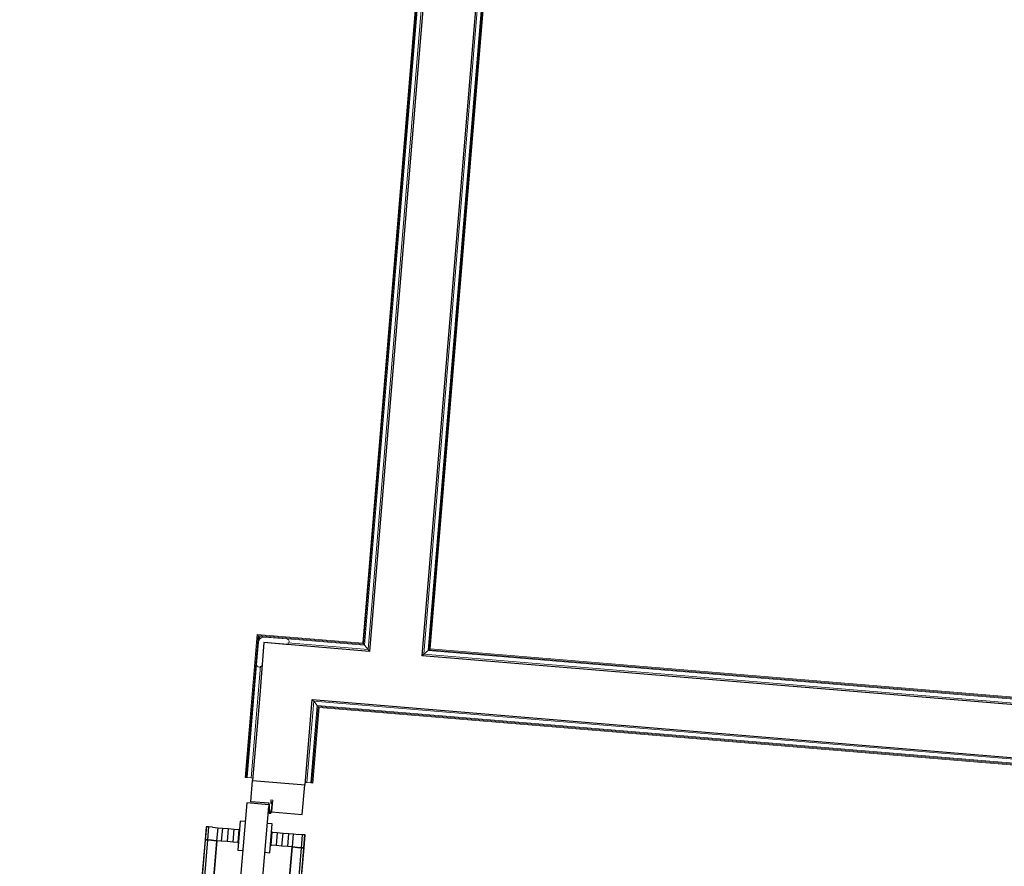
# Model space of a CAD drawing. Header units: millimetres. Extents: x -2845 to 74565, y -36590 to 13748.
# Tile 44 of 82: x 37748 to 39522, y -19581 to -18055. Entities that reach past the tile are written whole.
import ezdxf

# ---------------------------------------------------------------- set-up
doc = ezdxf.new("R2010")
doc.units = ezdxf.units.MM
for name, color, linetype, lineweight in [('A-DETL-GENF', 7, 'Continuous', 18), ('A-DOOR', 7, 'Continuous', 25), ('A-FLOR', 7, 'Continuous', 25), ('A-FLOR-HRAL', 7, 'Continuous', 18), ('A-WALL', 7, 'Continuous', 25), ('Q-SPCQ', 7, 'Continuous', 18)]:
    doc.layers.add(name, color=color, linetype=linetype, lineweight=lineweight)

# ---------------------------------------------------------------- blocks, each defined once
blk = doc.blocks.new('PRT_SIMPLE_HUI_58x68x48 - PRT_BOIS_1V_EI30_930x2040x40-552262-2021_015_1111_DCE_1_50_N0 FINI_CFA_DIS')
at = {"layer": 'A-DETL-GENF', "lineweight": 25}
h = blk.add_hatch(color=256, dxfattribs=at)
h.paths.add_polyline_path([(-483.8, -9.7), (-489.6, -8), (-508.5, -8), (-508.5, -11.5), (-502, -11.5), (-502.1, -10.3), (-505.2, -10.3), (-505.2, -9.3), (-488.4, -9.4), (-485.1, -10.6)])
h.paths.add_polyline_path([(-483.8, -9.7), (-485.1, -11.7), (-498, -13.2), (-500.5, -13.6), (-500.5, -14.5), (-495.9, -14.5), (-483.8, -12.8), (-483.8, -10.5)])
h = blk.add_hatch(color=256, dxfattribs=at)
h.paths.add_polyline_path([(413.8, -9.7), (413.8, -12.8), (426.2, -14.5), (430.5, -14.1), (430.4, -13.2), (425.9, -13.2), (415.1, -11.7), (414.4, -10.7)])
h.paths.add_polyline_path([(438.5, -8), (418.5, -8), (413.8, -9.7), (415.1, -10.6), (418.7, -9.3), (435.2, -9.3), (435.2, -10.3), (432, -10.5), (432, -11.5), (438.5, -11.5), (438.5, -9)])
at = {"layer": 'A-DETL-GENF'}
for p, q in [((-488.5, -8), (-508.5, -8)), ((-508.5, -8), (-508.5, -11.5)), ((-508.5, -11.5), (-502, -11.5)), ((-505.2, -10.3), (-505.2, -9.3)), ((-505.2, -9.3), (-488.7, -9.3)), ((-502, -10.3), (-505.2, -10.3)), ((-502, -11.5), (-502, -10.3)), ((-496.1, -13.2), (-500.5, -13.2)), ((-500.5, -13.2), (-500.5, -14.5)), ((-500.5, -14.5), (-496, -14.5)), ((-485.1, -11.7), (-496.1, -13.2)), ((-496, -14.5), (-483.8, -12.8)), ((-488.7, -9.3), (-485.1, -10.6)), ((-483.8, -9.7), (-488.5, -8)), ((-485.1, -10.6), (-485.1, -11.7)), ((-483.8, -12.8), (-483.8, -9.7)), ((418.5, -8), (413.8, -9.7)), ((413.8, -9.7), (413.8, -12.8)), ((413.8, -12.8), (426, -14.5)), ((415.1, -10.6), (418.7, -9.3)), ((415.1, -11.7), (415.1, -10.6)), ((426.1, -13.2), (415.1, -11.7)), ((438.5, -8), (418.5, -8)), ((418.7, -9.3), (435.2, -9.3)), ((426, -14.5), (430.5, -14.5)), ((430.5, -13.2), (426.1, -13.2)), ((430.5, -14.5), (430.5, -13.2)), ((435.2, -10.3), (432, -10.3)), ((432, -10.3), (432, -11.5)), ((432, -11.5), (438.5, -11.5)), ((435.2, -9.3), (435.2, -10.3)), ((438.5, -11.5), (438.5, -8))]:
    blk.add_line(p, q, dxfattribs=at)
at = {"layer": 'A-DOOR'}
for p, q in [((-427.1, 55), (-450.6, 55)), ((-450.6, 55), (-450.6, 54.5)), ((-450.6, 54.5), (-450.6, 50.4)), ((-427.1, 54.5), (-450.6, 54.5)), ((-319.6, 55), (-427.1, 55)), ((-427.1, 55), (-427.1, 54.5)), ((-427.1, 54.5), (-427.1, 55)), ((-427.1, 54.5), (-427.1, 50.4)), ((-319.6, 54.5), (-427.1, 54.5)), ((-427.1, 50.4), (-427.1, 54.5)), ((-319.6, 54.5), (-319.6, 55)), ((-319.6, 50.4), (-319.6, 54.5)), ((-450.6, 50.4), (-450.6, 43.3)), ((-427.1, 50.4), (-450.6, 50.4)), ((-450.6, 34), (-450.6, 43.3)), ((-427.1, 50.4), (-427.1, 43.3)), ((-319.6, 50.4), (-427.1, 50.4)), ((-427.1, 43.3), (-427.1, 50.4)), ((-427.1, 34), (-427.1, 43.3)), ((-427.1, 43.3), (-427.1, 34)), ((-319.6, 43.3), (-319.6, 50.4)), ((-319.6, 43.3), (-319.6, 34)), ((-450.6, 25.6), (-450.6, 34)), ((-427.1, 34), (-450.6, 34)), ((-450.6, 15.2), (-450.6, 25.6)), ((-427.1, 25.6), (-450.6, 25.6)), ((-427.1, 32.8), (-427.1, 34)), ((-319.6, 34), (-427.1, 34)), ((-427.1, 34), (-427.1, 25.6)), ((-427.1, 32.8), (-319.6, 32.8)), ((-427.1, 25.6), (-427.1, 15.2)), ((-319.6, 34), (-319.6, 32.8)), ((-450.6, 4.4), (-450.6, 15.2)), ((-427.1, 15.2), (-450.6, 15.2)), ((-450.6, -4), (-450.6, 4.4)), ((-450.6, 4.4), (-427.1, 4.4)), ((-427.1, 15.2), (-427.1, 4.4)), ((-427.1, 4.4), (-427.1, -4)), ((-499.5, -14.5), (-499.5, -54.5)), ((426, -14.5), (-496, -14.5)), ((-465.6, -5.5), (-465.6, -14.5)), ((-413.4, -5.5), (-465.6, -5.5)), ((-450.6, -4), (-450.6, -5)), ((-450.6, -5), (-427.1, -5)), ((-427.1, -5), (-427.1, -4)), ((-413.4, -14.5), (-413.4, -5.5)), ((430.5, -54.5), (430.5, -14.5)), ((-499.5, -54.5), (430.5, -54.5)), ((-465.6, -54.5), (-465.6, -63.5)), ((-465.6, -63.5), (-413.4, -63.5)), ((-427.1, -64), (-450.6, -64)), ((-450.6, -64), (-450.6, -65)), ((-450.6, -73.4), (-450.6, -65)), ((-427.1, -65), (-427.1, -64)), ((-427.1, -65), (-427.1, -73.4)), ((-413.4, -63.5), (-413.4, -54.5)), ((417, -54.5), (417, -977.5)), ((-450.6, -84.2), (-450.6, -73.4)), ((-427.1, -73.4), (-450.6, -73.4)), ((-450.6, -94.6), (-450.6, -84.2)), ((-450.6, -84.2), (-427.1, -84.2)), ((-427.1, -73.4), (-427.1, -84.2)), ((-427.1, -84.2), (-427.1, -94.6)), ((-450.6, -103), (-450.6, -94.6)), ((-450.6, -94.6), (-427.1, -94.6)), ((-450.6, -112.3), (-450.6, -103)), ((-450.6, -103), (-427.1, -103)), ((-427.1, -94.6), (-427.1, -103)), ((-427.1, -103), (-427.1, -101.8)), ((-319.6, -101.8), (-427.1, -101.8)), ((-427.1, -112.3), (-427.1, -103)), ((-427.1, -103), (-319.6, -103)), ((-427.1, -103), (-427.1, -112.3)), ((-319.6, -101.8), (-319.6, -103)), ((-319.6, -103), (-319.6, -112.3)), ((-450.6, -112.3), (-450.6, -119.4)), ((-450.6, -119.4), (-450.6, -123.5)), ((-450.6, -119.4), (-427.1, -119.4)), ((-450.6, -123.5), (-450.6, -124)), ((-450.6, -123.5), (-427.1, -123.5)), ((-450.6, -124), (-427.1, -124)), ((-427.1, -112.3), (-427.1, -119.4)), ((-427.1, -119.4), (-427.1, -112.3)), ((-427.1, -119.4), (-427.1, -123.5)), ((-427.1, -119.4), (-319.6, -119.4)), ((-427.1, -123.5), (-427.1, -119.4)), ((-427.1, -123.5), (-427.1, -124)), ((-427.1, -123.5), (-319.6, -123.5)), ((-427.1, -124), (-427.1, -123.5)), ((-427.1, -124), (-319.6, -124)), ((-319.6, -119.4), (-319.6, -112.3)), ((-319.6, -123.5), (-319.6, -119.4)), ((-319.6, -124), (-319.6, -123.5))]:
    blk.add_line(p, q, dxfattribs=at)
for radius, start, end in [(9.12, 155.8208, 180), (9.12, 180, 204.1792), (7.5, 360, 180), (7.5, 180, 360), (7.5, 184.1809, 240), (7.5, 135, 165), (9.12, 111.9887, 120), (7.5, 60, 120), (7.5, 270, 0), (9.12, 60, 68.0113), (7.5, 0, 30), (9.12, 0, 24.1792), (9.12, 240, 248.0113)]:
    blk.add_arc((429, -65.5), radius, start, end, dxfattribs=at)
at = {"layer": 'Q-SPCQ'}
for p, q in [((430.5, -40.5), (430.5, -54.5)), ((430.5, -54.5), (403.5, -54.5))]:
    blk.add_line(p, q, dxfattribs=at)
blk = doc.blocks.new('Garde-corps - Garde-corps-505471-2021_015_1111_DCE_1_50_N0 FINI_CFA_DIS')
at = {"layer": 'A-FLOR-HRAL'}
for p, q in [((-14409, -14444.9), (-14801.8, -19181.1)), ((-14407.1, -14443.2), (-14800.2, -19182.9)), ((-14399.4, -14436.5), (-14793.7, -19190.6)), ((-14410.7, -14446.4), (-14803.3, -19179.3)), ((-14993.5, -19163.5), (-15014.9, -19421.1)), ((-14992, -19165.3), (-15013.3, -19421.3)), ((-14803.3, -19179.3), (-14993.5, -19163.5)), ((-14802, -19181), (-14992, -19165.3)), ((-14990.4, -19167.2), (-15011.5, -19421.4)), ((-14800.2, -19182.9), (-14990.4, -19167.2)), ((-14990.4, -19167.2), (-14987.7, -19170.5)), ((-14793.7, -19190.6), (-14938.1, -19178.6)), ((-14800.2, -19182.9), (-14793.7, -19190.6)), ((-14987.7, -19220.7), (-15004.4, -19422)), ((-15014.9, -19421.1), (-15013.3, -19421.3)), ((-15011.5, -19421.4), (-15013.3, -19421.3)), ((-15004.4, -19422), (-15011.5, -19421.4)), ((-15004.4, -19422), (-15001.4, -19422.3))]:
    blk.add_line(p, q, dxfattribs=at)
for points, knots in [([(-14993.5, -19163.5), (-14993.5, -19163.5), (-14993.5, -19163.5), (-14993.4, -19163.7), (-14993.3, -19163.8), (-14993.1, -19164), (-14993, -19164.2), (-14992.9, -19164.3), (-14992.7, -19164.4), (-14992.6, -19164.6), (-14992.5, -19164.7), (-14992.4, -19164.8), (-14992.3, -19165), (-14992.2, -19165.1), (-14992.1, -19165.2), (-14992, -19165.3)], [0.1, 0.1, 0.1, 0.1, 0.2, 0.3, 0.4, 0.475, 0.55, 0.6, 0.65, 0.7, 0.75, 0.8, 0.85, 0.9, 1, 1, 1, 1]), ([(-14803.3, -19179.3), (-14803.3, -19179.3), (-14803.3, -19179.3), (-14803.2, -19179.4), (-14803, -19179.6), (-14802.9, -19179.8), (-14802.7, -19179.9), (-14802.6, -19180.1), (-14802.5, -19180.2), (-14802.4, -19180.4), (-14802.3, -19180.5), (-14802.2, -19180.6), (-14802.1, -19180.7), (-14801.9, -19180.9), (-14801.8, -19181), (-14801.8, -19181.1)], [0.1, 0.1, 0.1, 0.1, 0.2, 0.3, 0.4, 0.475, 0.55, 0.6, 0.65, 0.7, 0.75, 0.8, 0.85, 0.9, 1, 1, 1, 1]), ([(-14793.7, -19190.6), (-14793.7, -19190.6), (-14793.6, -19190.7), (-14793.5, -19190.9), (-14793.3, -19191), (-14793.2, -19191.2), (-14793, -19191.4), (-14792.8, -19191.6), (-14792.6, -19191.9), (-14792.4, -19192.2), (-14792.2, -19192.4), (-14791.9, -19192.7), (-14791.5, -19193.2), (-14791.2, -19193.6), (-14790.9, -19193.9)], [0, 0, 0, 0, 0.166667, 0.25, 0.333333, 0.416667, 0.458333, 0.5, 0.583333, 0.666667, 0.708333, 0.75, 0.833333, 1, 1, 1, 1])]:
    blk.add_open_spline(points, degree=3, knots=knots, dxfattribs=at)
blk = doc.blocks.new('Garde-corps - Garde-corps-505703-2021_015_1111_DCE_1_50_N0 FINI_CFA_DIS')
at = {"layer": 'A-FLOR-HRAL'}
for p, q in [((-14683.5, -19190.9), (-14290.3, -14450.9)), ((-14681.7, -19189.4), (-14288.8, -14452.6)), ((-14693, -19199), (-14536.3, -17309.3)), ((-14685.3, -19192.5), (-14529.2, -17309.9)), ((-14685.3, -19192.5), (-14693, -19199)), ((-11497, -19464.1), (-14693, -19199)), ((-11496.4, -19457), (-14685.3, -19192.5)), ((-11496.3, -19455.2), (-14683.5, -19190.9)), ((-11496.1, -19453.6), (-14681.7, -19189.4))]:
    blk.add_line(p, q, dxfattribs=at)
for points, knots in [([(-14693, -19199), (-14693, -19199), (-14693.1, -19199), (-14693.3, -19199.2), (-14693.5, -19199.3), (-14693.7, -19199.5), (-14693.8, -19199.7), (-14694, -19199.8), (-14694.3, -19200), (-14694.6, -19200.3), (-14694.8, -19200.5), (-14695.1, -19200.7), (-14695.6, -19201.1), (-14696, -19201.5), (-14696.3, -19201.7)], [0, 0, 0, 0, 0.166667, 0.25, 0.333333, 0.416667, 0.458333, 0.5, 0.583333, 0.666667, 0.708333, 0.75, 0.833333, 1, 1, 1, 1]), ([(-14681.7, -19189.4), (-14681.7, -19189.4), (-14681.7, -19189.4), (-14681.8, -19189.5), (-14682, -19189.6), (-14682.2, -19189.8), (-14682.3, -19189.9), (-14682.5, -19190.1), (-14682.6, -19190.2), (-14682.8, -19190.3), (-14682.9, -19190.4), (-14683, -19190.5), (-14683.1, -19190.6), (-14683.3, -19190.7), (-14683.4, -19190.8), (-14683.5, -19190.9)], [0.1, 0.1, 0.1, 0.1, 0.2, 0.3, 0.4, 0.475, 0.55, 0.6, 0.65, 0.7, 0.75, 0.8, 0.85, 0.9, 1, 1, 1, 1])]:
    blk.add_open_spline(points, degree=3, knots=knots, dxfattribs=at)
blk = doc.blocks.new('Garde-corps - Garde-corps-507164-2021_015_1111_DCE_1_50_N0 FINI_CFA_DIS')
at = {"layer": 'A-FLOR-HRAL'}
for p, q in [((-14903.8, -19430.4), (-14891.6, -19283.8)), ((-14891.6, -19283.8), (-11505.3, -19564.7)), ((-14885.1, -19291.5), (-14891.6, -19283.8)), ((-14896.7, -19430.9), (-14885.1, -19291.5)), ((-14894.9, -19431.1), (-14883.5, -19293.4)), ((-14893.3, -19431.2), (-14882, -19295.2)), ((-14885.1, -19291.5), (-11505.9, -19571.8)), ((-14883.5, -19293.4), (-11506.1, -19573.5)), ((-14882, -19295.2), (-11506.2, -19575.2)), ((-14906.8, -19430.1), (-14903.8, -19430.4)), ((-14896.7, -19430.9), (-14903.8, -19430.4)), ((-14894.9, -19431.1), (-14896.7, -19430.9)), ((-14894.9, -19431.1), (-14893.3, -19431.2))]:
    blk.add_line(p, q, dxfattribs=at)
for points, knots in [([(-14891.6, -19283.8), (-14891.6, -19283.8), (-14891.7, -19283.8), (-14891.8, -19283.6), (-14892, -19283.4), (-14892.2, -19283.2), (-14892.3, -19283), (-14892.5, -19282.9), (-14892.7, -19282.6), (-14892.9, -19282.3), (-14893.2, -19282), (-14893.4, -19281.8), (-14893.8, -19281.3), (-14894.1, -19280.9), (-14894.4, -19280.6)], [0, 0, 0, 0, 0.166667, 0.25, 0.333333, 0.416667, 0.458333, 0.5, 0.583333, 0.666667, 0.708333, 0.75, 0.833333, 1, 1, 1, 1]), ([(-14882, -19295.2), (-14882, -19295.2), (-14882.1, -19295.2), (-14882.2, -19295), (-14882.3, -19294.9), (-14882.4, -19294.7), (-14882.6, -19294.5), (-14882.7, -19294.4), (-14882.8, -19294.2), (-14882.9, -19294.1), (-14883, -19294), (-14883.2, -19293.9), (-14883.3, -19293.7), (-14883.4, -19293.6), (-14883.5, -19293.5), (-14883.5, -19293.4)], [0.1, 0.1, 0.1, 0.1, 0.2, 0.3, 0.4, 0.475, 0.55, 0.6, 0.65, 0.7, 0.75, 0.8, 0.85, 0.9, 1, 1, 1, 1])]:
    blk.add_open_spline(points, degree=3, knots=knots, dxfattribs=at)
blk = doc.blocks.new('1010_PROTECTION  D_ANGLE - 1010_PROTECTION  D_ANGLE-534363-2021_015_1111_DCE_1_50_N0 FINI_CFA_DIS')
at = {"layer": 'Q-SPCQ'}
for p, q in [((-10, 40), (-10, 0)), ((0, 0), (0, 40)), ((40, 0), (0, 0)), ((0, -10), (40, -10))]:
    blk.add_line(p, q, dxfattribs=at)
for centre, radius, start, end in [((-5, 40), 5, 360, 180), ((0, 0), 10, 180, 270), ((40, -5), 5, 270, 90)]:
    blk.add_arc(centre, radius, start, end, dxfattribs=at)
blk = doc.blocks.new('B02_ARC_rvt-1-2021_015_1111_DCE_1_50_N0 FINI_CFA_DIS')
at = {"layer": 'A-FLOR'}
for p, q in [((-15005, -19465.1), (-15001.8, -19426.9)), ((-14912.2, -19487.9), (-14907.8, -19434.7)), ((-14972.1, -19467.8), (-15005, -19465.1)), ((-14972.2, -19469.3), (-14972.1, -19467.8)), ((-14973.3, -19482.8), (-14972.1, -19482.9)), ((-14970.8, -19483), (-14968.8, -19483.2)), ((-14967.4, -19483.3), (-14912.2, -19487.9))]:
    blk.add_line(p, q, dxfattribs=at)
at = {"layer": 'A-WALL'}
for p, q in [((-14396.1, -14433.6), (-14790.9, -19193.9)), ((-14696.3, -19201.7), (-14301.2, -14438.5)), ((-14981.2, -19178.1), (-14989, -19272.8)), ((-14790.9, -19193.9), (-14981.2, -19178.1)), ((-11492.6, -19467.4), (-14696.3, -19201.7)), ((-14989, -19272.8), (-15001.8, -19426.9)), ((-14907.2, -19434.7), (-14894.4, -19280.6)), ((-14894.4, -19280.6), (-11500.5, -19562.1)), ((-15001.8, -19426.9), (-14907.2, -19434.7))]:
    blk.add_line(p, q, dxfattribs=at)
at = {"layer": 'A-DOOR', "lineweight": 18, "rotation": 265.2586130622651}
blk.add_blockref('PRT_SIMPLE_HUI_58x68x48 - PRT_BOIS_1V_EI30_930x2040x40-552262-2021_015_1111_DCE_1_50_N0 FINI_CFA_DIS', (-14999.2, -19969.3), dxfattribs=at)
at = {"layer": 'A-FLOR-HRAL', "lineweight": 18}
for name in ['Garde-corps - Garde-corps-505471-2021_015_1111_DCE_1_50_N0 FINI_CFA_DIS', 'Garde-corps - Garde-corps-505703-2021_015_1111_DCE_1_50_N0 FINI_CFA_DIS', 'Garde-corps - Garde-corps-507164-2021_015_1111_DCE_1_50_N0 FINI_CFA_DIS']:
    blk.add_blockref(name, (0, 0), dxfattribs=at)
at = {"layer": 'Q-SPCQ', "lineweight": 18, "rotation": 265.2586130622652}
blk.add_blockref('1010_PROTECTION  D_ANGLE - 1010_PROTECTION  D_ANGLE-534363-2021_015_1111_DCE_1_50_N0 FINI_CFA_DIS', (-14981.2, -19178.1), dxfattribs=at)

msp = doc.modelspace()

# ---------------------------------------------------------------- block references
at = {"lineweight": 5}
msp.add_blockref('B02_ARC_rvt-1-2021_015_1111_DCE_1_50_N0 FINI_CFA_DIS', (53169.3, 0), dxfattribs=at)

doc.saveas('drawing.dxf')
